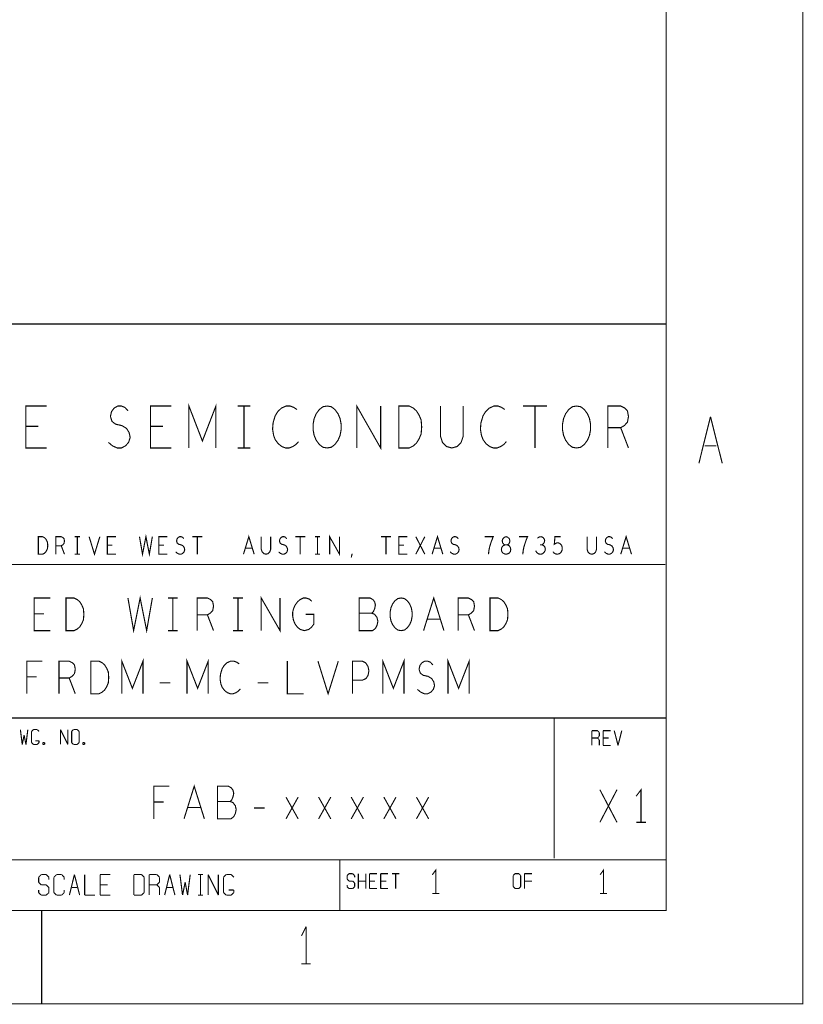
# Model space of a CAD drawing. Extents: x -16.7 to 17.3, y -13.5 to 8.5.
# Tile 29 of 37: x 13.1 to 17.3, y -13.5 to -8.2. Entities that reach past the tile are written whole.
import ezdxf

# ---------------------------------------------------------------- set-up
doc = ezdxf.new("R2010")
doc.units = 0
doc.layers.add('FAB_ART', color=2, linetype='CONTINUOUS')

msp = doc.modelspace()

# ---------------------------------------------------------------- linework, layer by layer
at = {"layer": 'FAB_ART', "const_width": 0.006}
for points in [[(-16.6865, -13.509), (17.3135, -13.509), (17.3135, 8.491), (-16.6865, 8.491), (-16.6865, -13.509)], [(-16.1835, -13.009), (16.5805, -13.009), (16.5805, 8.058), (-16.1835, 8.058), (-16.1835, -13.009)], [(8.7285, -9.862), (16.5785, -9.862)], [(13.25667, -10.527), (13.14533, -10.527), (13.14533, -10.302), (13.25667, -10.302)], [(13.58855, -10.49701), (13.61082, -10.51575), (13.63587, -10.527), (13.65813, -10.527), (13.6804, -10.51575), (13.6971, -10.49701), (13.70545, -10.47075), (13.69988, -10.4445), (13.68597, -10.422), (13.66092, -10.407), (13.62752, -10.3995), (13.60803, -10.3845), (13.59968, -10.35825), (13.60525, -10.332), (13.61916, -10.31325), (13.63865, -10.302), (13.65813, -10.302), (13.67762, -10.3095), (13.69432, -10.32825)], [(13.92567, -10.527), (13.81433, -10.527), (13.81433, -10.302), (13.92567, -10.302)], [(14.02063, -10.527), (14.02063, -10.302), (14.093, -10.4895), (14.16537, -10.302), (14.16537, -10.527)], [(14.2826, -10.302), (14.3494, -10.302)], [(14.316, -10.302), (14.316, -10.527)], [(14.60023, -10.32075), (14.58353, -10.3095), (14.56405, -10.302), (14.54179, -10.302), (14.51673, -10.31325), (14.49725, -10.332), (14.48333, -10.3545), (14.4722, -10.392), (14.46941, -10.42575), (14.47498, -10.4595), (14.48333, -10.482), (14.50003, -10.5045), (14.51952, -10.5195), (14.539, -10.527), (14.55848, -10.527), (14.57797, -10.5195), (14.59467, -10.50825), (14.60859, -10.49326)], [(14.762, -10.527), (14.73973, -10.52325), (14.72025, -10.50825), (14.70355, -10.48575), (14.69241, -10.4595), (14.68685, -10.4295), (14.68685, -10.3995), (14.69241, -10.3695), (14.70355, -10.34325), (14.72025, -10.32075), (14.73973, -10.30575), (14.762, -10.302), (14.78426, -10.30575), (14.80375, -10.32075), (14.82045, -10.34325), (14.83159, -10.3695), (14.83715, -10.3995), (14.83715, -10.4295), (14.83159, -10.4595), (14.82045, -10.48575), (14.80375, -10.50825), (14.78426, -10.52325), (14.762, -10.527)], [(14.92098, -10.527), (14.92098, -10.302), (15.04902, -10.527), (15.04902, -10.302)], [(15.14677, -10.527), (15.14677, -10.302), (15.20243, -10.302), (15.2247, -10.31325), (15.2414, -10.32825), (15.25532, -10.35075), (15.26645, -10.377), (15.26923, -10.4145), (15.26645, -10.452), (15.25532, -10.47825), (15.2414, -10.50076), (15.2247, -10.51575), (15.20243, -10.527), (15.14677, -10.527)], [(15.36977, -10.302), (15.36977, -10.46325), (15.3809, -10.49701), (15.40316, -10.5195), (15.431, -10.527), (15.45884, -10.5195), (15.4811, -10.49701), (15.49223, -10.46325), (15.49223, -10.302)], [(15.71523, -10.32075), (15.69853, -10.3095), (15.67905, -10.302), (15.65679, -10.302), (15.63173, -10.31325), (15.61225, -10.332), (15.59833, -10.3545), (15.5872, -10.392), (15.58441, -10.42575), (15.58998, -10.4595), (15.59833, -10.482), (15.61503, -10.5045), (15.63452, -10.5195), (15.654, -10.527), (15.67348, -10.527), (15.69297, -10.5195), (15.70967, -10.50825), (15.72359, -10.49326)], [(15.81298, -10.302), (15.94102, -10.302)], [(15.877, -10.302), (15.877, -10.527)], [(16.1, -10.527), (16.07773, -10.52325), (16.05825, -10.50825), (16.04155, -10.48575), (16.03041, -10.4595), (16.02485, -10.4295), (16.02485, -10.3995), (16.03041, -10.3695), (16.04155, -10.34325), (16.05825, -10.32075), (16.07773, -10.30575), (16.1, -10.302), (16.12226, -10.30575), (16.14175, -10.32075), (16.15845, -10.34325), (16.16959, -10.3695), (16.17515, -10.3995), (16.17515, -10.4295), (16.16959, -10.4595), (16.15845, -10.48575), (16.14175, -10.50825), (16.12226, -10.52325), (16.1, -10.527)], [(16.26733, -10.527), (16.26733, -10.302), (16.33692, -10.302), (16.35918, -10.31325), (16.3731, -10.32825), (16.37867, -10.35825), (16.3731, -10.38825), (16.3564, -10.407), (16.33692, -10.41825), (16.26733, -10.41825)], [(16.7565, -10.609), (16.8185, -10.359)], [(16.8185, -10.359), (16.8815, -10.609)], [(13.21213, -10.41075), (13.14533, -10.41075)], [(13.88113, -10.41075), (13.81433, -10.41075)], [(16.33692, -10.41825), (16.37867, -10.527)], [(16.7875, -10.515), (16.8505, -10.515)], [(14.2826, -10.527), (14.3494, -10.527)], [(13.7555, -11.003), (13.7716, -11.097), (13.79, -11.003), (13.8084, -11.097), (13.8245, -11.003)], [(13.2127, -11.097), (13.2127, -11.003), (13.2357, -11.003), (13.2449, -11.0077), (13.2518, -11.01397), (13.25755, -11.02337), (13.26215, -11.03434), (13.2633, -11.05), (13.26215, -11.06567), (13.25755, -11.07663), (13.2518, -11.08604), (13.2449, -11.0923), (13.2357, -11.097), (13.2127, -11.097)], [(13.307, -11.097), (13.307, -11.003), (13.33575, -11.003), (13.34495, -11.0077), (13.3507, -11.01397), (13.353, -11.0265), (13.3507, -11.03903), (13.3438, -11.04687), (13.33575, -11.05157), (13.307, -11.05157)], [(13.4082, -11.003), (13.4358, -11.003)], [(13.422, -11.003), (13.422, -11.097)], [(13.48525, -11.003), (13.514, -11.097), (13.54275, -11.003)], [(13.629, -11.097), (13.583, -11.097), (13.583, -11.003), (13.629, -11.003)], [(13.905, -11.097), (13.859, -11.097), (13.859, -11.003), (13.905, -11.003)], [(13.94985, -11.08447), (13.95905, -11.0923), (13.9694, -11.097), (13.9786, -11.097), (13.9878, -11.0923), (13.9947, -11.08447), (13.99815, -11.0735), (13.99585, -11.06253), (13.9901, -11.05313), (13.97975, -11.04687), (13.96595, -11.04373), (13.9579, -11.03747), (13.95445, -11.0265), (13.95675, -11.01553), (13.9625, -11.0077), (13.97055, -11.003), (13.9786, -11.003), (13.98665, -11.00613), (13.99355, -11.01397)], [(14.03955, -11.003), (14.09245, -11.003)], [(14.066, -11.003), (14.066, -11.097)], [(14.31325, -11.097), (14.342, -11.003), (14.37075, -11.097)], [(14.4087, -11.003), (14.4087, -11.07037), (14.4133, -11.08447), (14.4225, -11.09387), (14.434, -11.097), (14.4455, -11.09387), (14.4547, -11.08447), (14.4593, -11.07037), (14.4593, -11.003)], [(14.50185, -11.08447), (14.51105, -11.0923), (14.5214, -11.097), (14.5306, -11.097), (14.5398, -11.0923), (14.5467, -11.08447), (14.55015, -11.0735), (14.54785, -11.06253), (14.5421, -11.05313), (14.53175, -11.04687), (14.51795, -11.04373), (14.5099, -11.03747), (14.50645, -11.0265), (14.50875, -11.01553), (14.5145, -11.0077), (14.52255, -11.003), (14.5306, -11.003), (14.53865, -11.00613), (14.54555, -11.01397)], [(14.59155, -11.003), (14.64445, -11.003)], [(14.618, -11.003), (14.618, -11.097)], [(14.6962, -11.003), (14.7238, -11.003)], [(14.71, -11.003), (14.71, -11.097)], [(14.77555, -11.097), (14.77555, -11.003), (14.82845, -11.097), (14.82845, -11.003)], [(15.05155, -11.003), (15.10445, -11.003)], [(15.078, -11.003), (15.078, -11.097)], [(15.193, -11.097), (15.147, -11.097), (15.147, -11.003), (15.193, -11.003)], [(15.23785, -11.097), (15.28615, -11.003)], [(15.23785, -11.003), (15.28615, -11.097)], [(15.32525, -11.097), (15.354, -11.003), (15.38275, -11.097)], [(15.42185, -11.08447), (15.43105, -11.0923), (15.4414, -11.097), (15.4506, -11.097), (15.4598, -11.0923), (15.4667, -11.08447), (15.47015, -11.0735), (15.46785, -11.06253), (15.4621, -11.05313), (15.45175, -11.04687), (15.43795, -11.04373), (15.4299, -11.03747), (15.42645, -11.0265), (15.42875, -11.01553), (15.4345, -11.0077), (15.44255, -11.003), (15.4506, -11.003), (15.45865, -11.00613), (15.46555, -11.01397)], [(15.6277, -11.097), (15.63, -11.07663), (15.63345, -11.0594), (15.63805, -11.04373), (15.6438, -11.0265), (15.653, -11.003), (15.607, -11.003)], [(15.722, -11.097), (15.73005, -11.09543), (15.73925, -11.09073), (15.745, -11.0829), (15.7473, -11.07193), (15.745, -11.06097), (15.7381, -11.05157), (15.72775, -11.04687), (15.71625, -11.04687), (15.70935, -11.04373), (15.7036, -11.0359), (15.7013, -11.02493), (15.70475, -11.01397), (15.7128, -11.00613), (15.722, -11.003), (15.7312, -11.00613), (15.73925, -11.01397), (15.7427, -11.02493), (15.7404, -11.0359), (15.73465, -11.04373), (15.72775, -11.04687), (15.71625, -11.04687), (15.7059, -11.05157), (15.699, -11.06097), (15.6967, -11.07193), (15.699, -11.0829), (15.70475, -11.09073), (15.71395, -11.09543), (15.722, -11.097)], [(15.8117, -11.097), (15.814, -11.07663), (15.81745, -11.0594), (15.82205, -11.04373), (15.8278, -11.0265), (15.837, -11.003), (15.791, -11.003)], [(15.91405, -11.04687), (15.92095, -11.04217), (15.9267, -11.03434), (15.929, -11.02493), (15.9267, -11.01553), (15.92095, -11.0077), (15.9106, -11.003), (15.90025, -11.00457), (15.8899, -11.01083)], [(15.9727, -11.0829), (15.9796, -11.09073), (15.98765, -11.09543), (15.998, -11.097), (16.00835, -11.09387), (16.0164, -11.0876), (16.02215, -11.07663), (16.0233, -11.0641), (16.021, -11.05157), (16.01525, -11.04373), (16.0072, -11.03747), (15.99915, -11.0359), (15.9911, -11.03747), (15.98075, -11.04373), (15.9842, -11.003), (16.01525, -11.003)], [(16.1567, -11.003), (16.1567, -11.07037), (16.1613, -11.08447), (16.1705, -11.09387), (16.182, -11.097), (16.1935, -11.09387), (16.2027, -11.08447), (16.2073, -11.07037), (16.2073, -11.003)], [(16.24985, -11.08447), (16.25905, -11.0923), (16.2694, -11.097), (16.2786, -11.097), (16.2878, -11.0923), (16.2947, -11.08447), (16.29815, -11.0735), (16.29585, -11.06253), (16.2901, -11.05313), (16.27975, -11.04687), (16.26595, -11.04373), (16.2579, -11.03747), (16.25445, -11.0265), (16.25675, -11.01553), (16.2625, -11.0077), (16.27055, -11.003), (16.2786, -11.003), (16.28665, -11.00613), (16.29355, -11.01397)], [(16.33725, -11.097), (16.366, -11.003), (16.39475, -11.097)], [(13.33575, -11.05157), (13.353, -11.097)], [(13.6106, -11.04843), (13.583, -11.04843)], [(13.8866, -11.04843), (13.859, -11.04843)], [(14.3604, -11.0641), (14.3236, -11.0641)], [(14.8917, -11.11423), (14.8963, -11.09387)], [(15.1746, -11.04843), (15.147, -11.04843)], [(15.3724, -11.0641), (15.3356, -11.0641)], [(15.8807, -11.0782), (15.8876, -11.08917), (15.8968, -11.09543), (15.90715, -11.097), (15.91635, -11.09543), (15.92555, -11.0876), (15.9313, -11.0782), (15.93245, -11.0688), (15.93015, -11.05784), (15.9221, -11.05), (15.91405, -11.04687), (15.9037, -11.04687)], [(16.3844, -11.0641), (16.3476, -11.0641)], [(13.4082, -11.097), (13.4358, -11.097)], [(14.6962, -11.097), (14.7238, -11.097)], [(16.5755, -11.152), (11.2255, -11.152)], [(13.27767, -11.507), (13.19033, -11.507), (13.19033, -11.332), (13.27767, -11.332)], [(13.36097, -11.507), (13.36097, -11.332), (13.40463, -11.332), (13.4221, -11.34075), (13.4352, -11.35242), (13.44612, -11.36991), (13.45485, -11.39034), (13.45703, -11.4195), (13.45485, -11.44867), (13.44612, -11.46909), (13.4352, -11.48659), (13.4221, -11.49825), (13.40463, -11.507), (13.36097, -11.507)], [(13.6935, -11.332), (13.72406, -11.507), (13.759, -11.332), (13.79393, -11.507), (13.8245, -11.332)], [(13.9078, -11.332), (13.9602, -11.332)], [(13.934, -11.332), (13.934, -11.507)], [(14.06533, -11.507), (14.06533, -11.332), (14.11992, -11.332), (14.13738, -11.34075), (14.1483, -11.35242), (14.15267, -11.37575), (14.1483, -11.39909), (14.1352, -11.41367), (14.11992, -11.42242), (14.06533, -11.42242)], [(14.2578, -11.332), (14.3102, -11.332)], [(14.284, -11.332), (14.284, -11.507)], [(14.40878, -11.507), (14.40878, -11.332), (14.50922, -11.507), (14.50922, -11.332)], [(14.6471, -11.4195), (14.69077, -11.4195), (14.69077, -11.472), (14.67767, -11.4895), (14.66238, -11.50117), (14.64055, -11.507), (14.61872, -11.50117), (14.60343, -11.4895), (14.59033, -11.472), (14.5816, -11.45158), (14.57723, -11.42825), (14.57723, -11.40783), (14.5816, -11.39034), (14.59033, -11.36991), (14.60343, -11.35242), (14.61653, -11.34075), (14.634, -11.332), (14.64928, -11.332), (14.66675, -11.33783), (14.67985, -11.3495)], [(15.00146, -11.41367), (15.0102, -11.40492), (15.01675, -11.39034), (15.02112, -11.36991), (15.01675, -11.35242), (15.00802, -11.34075), (14.99273, -11.332), (14.93378, -11.332), (14.93378, -11.507), (15.00583, -11.507), (15.02112, -11.49534), (15.02985, -11.47783), (15.03422, -11.45742), (15.02985, -11.437), (15.01675, -11.4195), (15.00146, -11.41367), (14.93378, -11.41367)], [(15.159, -11.507), (15.14153, -11.50408), (15.12625, -11.49242), (15.11315, -11.47492), (15.10441, -11.4545), (15.10005, -11.43117), (15.10005, -11.40783), (15.10441, -11.3845), (15.11315, -11.36408), (15.12625, -11.34659), (15.14153, -11.33492), (15.159, -11.332), (15.17646, -11.33492), (15.19175, -11.34659), (15.20485, -11.36408), (15.21359, -11.3845), (15.21795, -11.40783), (15.21795, -11.43117), (15.21359, -11.4545), (15.20485, -11.47492), (15.19175, -11.49242), (15.17646, -11.50408), (15.159, -11.507)], [(15.27941, -11.507), (15.334, -11.332), (15.38859, -11.507)], [(15.46533, -11.507), (15.46533, -11.332), (15.51992, -11.332), (15.53738, -11.34075), (15.5483, -11.35242), (15.55267, -11.37575), (15.5483, -11.39909), (15.5352, -11.41367), (15.51992, -11.42242), (15.46533, -11.42242)], [(15.63597, -11.507), (15.63597, -11.332), (15.67963, -11.332), (15.6971, -11.34075), (15.7102, -11.35242), (15.72112, -11.36991), (15.72985, -11.39034), (15.73203, -11.4195), (15.72985, -11.44867), (15.72112, -11.46909), (15.7102, -11.48659), (15.6971, -11.49825), (15.67963, -11.507), (15.63597, -11.507)], [(13.24273, -11.41658), (13.19033, -11.41658)], [(14.11992, -11.42242), (14.15267, -11.507)], [(15.36893, -11.44575), (15.29906, -11.44575)], [(15.51992, -11.42242), (15.55267, -11.507)], [(13.9078, -11.507), (13.9602, -11.507)], [(14.2578, -11.507), (14.3102, -11.507)], [(13.15092, -11.8458), (13.15092, -11.6708), (13.23388, -11.6708)], [(13.32373, -11.8458), (13.32373, -11.6708), (13.37832, -11.6708), (13.39578, -11.67955), (13.4067, -11.69122), (13.41107, -11.71455), (13.4067, -11.73789), (13.3936, -11.75247), (13.37832, -11.76122), (13.32373, -11.76122)], [(13.49437, -11.8458), (13.49437, -11.6708), (13.53803, -11.6708), (13.5555, -11.67955), (13.5686, -11.69122), (13.57952, -11.70871), (13.58825, -11.72914), (13.59043, -11.7583), (13.58825, -11.78747), (13.57952, -11.80789), (13.5686, -11.82539), (13.5555, -11.83705), (13.53803, -11.8458), (13.49437, -11.8458)], [(13.66063, -11.8458), (13.66063, -11.6708), (13.7174, -11.81663), (13.77417, -11.6708), (13.77417, -11.8458)], [(14.01063, -11.8458), (14.01063, -11.6708), (14.0674, -11.81663), (14.12417, -11.6708), (14.12417, -11.8458)], [(14.29043, -11.68539), (14.27733, -11.67663), (14.26205, -11.6708), (14.24458, -11.6708), (14.22493, -11.67955), (14.20965, -11.69413), (14.19873, -11.71164), (14.19, -11.7408), (14.18781, -11.76705), (14.19218, -11.7933), (14.19873, -11.8108), (14.21183, -11.8283), (14.22712, -11.83997), (14.2424, -11.8458), (14.25768, -11.8458), (14.27297, -11.83997), (14.28607, -11.83122), (14.29699, -11.81956)], [(14.54873, -11.6708), (14.54873, -11.8458), (14.63607, -11.8458)], [(14.71281, -11.6708), (14.7674, -11.8458), (14.82199, -11.6708)], [(14.89873, -11.8458), (14.89873, -11.6708), (14.95113, -11.6708), (14.9686, -11.67955), (14.9817, -11.69997), (14.98607, -11.7233), (14.9817, -11.74663), (14.97078, -11.76413), (14.95113, -11.77289), (14.89873, -11.77289)], [(15.06063, -11.8458), (15.06063, -11.6708), (15.1174, -11.81663), (15.17417, -11.6708), (15.17417, -11.8458)], [(15.24655, -11.82247), (15.26402, -11.83705), (15.28367, -11.8458), (15.30113, -11.8458), (15.3186, -11.83705), (15.3317, -11.82247), (15.33825, -11.80205), (15.33388, -11.78164), (15.32297, -11.76413), (15.30332, -11.75247), (15.27712, -11.74663), (15.26183, -11.73497), (15.25528, -11.71455), (15.25965, -11.69413), (15.27057, -11.67955), (15.28585, -11.6708), (15.30113, -11.6708), (15.31642, -11.67663), (15.32952, -11.69122)], [(15.41063, -11.8458), (15.41063, -11.6708), (15.4674, -11.81663), (15.52417, -11.6708), (15.52417, -11.8458)], [(13.20332, -11.75538), (13.15092, -11.75538)], [(13.37832, -11.76122), (13.41107, -11.8458)], [(13.86402, -11.78747), (13.92078, -11.78747)], [(14.38902, -11.78747), (14.44578, -11.78747)], [(16.5805, -11.976), (11.2305, -11.976)], [(15.9805, -11.979), (15.9805, -12.729)], [(13.1165, -12.038), (13.1265, -12.118)], [(13.1465, -12.118), (13.1565, -12.038)], [(13.1865, -12.038), (13.1765, -12.048)], [(13.2065, -12.038), (13.1865, -12.038)], [(13.2165, -12.048), (13.2065, -12.038)], [(13.3315, -12.038), (13.3715, -12.118)], [(13.3315, -12.118), (13.3315, -12.038)], [(13.3715, -12.118), (13.3715, -12.038)], [(13.3915, -12.048), (13.4015, -12.038)], [(13.4015, -12.038), (13.4215, -12.038)], [(13.4215, -12.038), (13.4315, -12.048)], [(16.1825, -12.044), (16.2125, -12.044)], [(16.1825, -12.123), (16.1825, -12.044)], [(16.2125, -12.044), (16.2225, -12.054)], [(16.2425, -12.044), (16.2425, -12.123)], [(16.2825, -12.044), (16.2425, -12.044)], [(16.3025, -12.044), (16.3225, -12.123)], [(16.3225, -12.123), (16.3425, -12.044)], [(13.1265, -12.118), (13.1365, -12.068)], [(13.1365, -12.068), (13.1465, -12.118)], [(13.1765, -12.048), (13.1765, -12.108)], [(13.2165, -12.098), (13.1965, -12.098)], [(13.2165, -12.108), (13.2165, -12.098)], [(13.3915, -12.108), (13.3915, -12.048)], [(13.4315, -12.048), (13.4315, -12.108)], [(16.2125, -12.083), (16.1825, -12.083)], [(16.2225, -12.073), (16.2125, -12.083)], [(16.2125, -12.083), (16.2225, -12.093)], [(16.2225, -12.054), (16.2225, -12.073)], [(16.2225, -12.093), (16.2225, -12.123)], [(16.2425, -12.083), (16.2725, -12.083)], [(13.1765, -12.108), (13.1865, -12.118)], [(13.1865, -12.118), (13.2065, -12.118)], [(13.2065, -12.118), (13.2165, -12.108)], [(13.2365, -12.108), (13.2465, -12.108)], [(13.2365, -12.118), (13.2365, -12.108)], [(13.2465, -12.118), (13.2365, -12.118)], [(13.2465, -12.108), (13.2465, -12.118)], [(13.4015, -12.118), (13.3915, -12.108)], [(13.4215, -12.118), (13.4015, -12.118)], [(13.4315, -12.108), (13.4215, -12.118)], [(13.4515, -12.108), (13.4615, -12.108)], [(13.4515, -12.118), (13.4515, -12.108)], [(13.4615, -12.118), (13.4515, -12.118)], [(13.4615, -12.108), (13.4615, -12.118)], [(16.2425, -12.123), (16.2825, -12.123)], [(13.83252, -12.517), (13.83252, -12.342), (13.91548, -12.342)], [(13.99441, -12.517), (14.049, -12.342), (14.10359, -12.517)], [(14.24146, -12.42367), (14.2502, -12.41492), (14.25675, -12.40034), (14.26112, -12.37991), (14.25675, -12.36242), (14.24802, -12.35075), (14.23273, -12.342), (14.17378, -12.342), (14.17378, -12.517), (14.24583, -12.517), (14.26112, -12.50534), (14.26985, -12.48783), (14.27422, -12.46742), (14.26985, -12.447), (14.25675, -12.4295), (14.24146, -12.42367), (14.17378, -12.42367)], [(16.22525, -12.5356), (16.31695, -12.3606)], [(16.22525, -12.3606), (16.31695, -12.5356)], [(16.4461, -12.5356), (16.4461, -12.3606), (16.4199, -12.3956)], [(14.54125, -12.40034), (14.60675, -12.517)], [(14.60675, -12.40034), (14.54125, -12.517)], [(14.71625, -12.40034), (14.78175, -12.517)], [(14.78175, -12.40034), (14.71625, -12.517)], [(14.89125, -12.40034), (14.95675, -12.517)], [(14.95675, -12.40034), (14.89125, -12.517)], [(15.06625, -12.40034), (15.13175, -12.517)], [(15.13175, -12.40034), (15.06625, -12.517)], [(15.24125, -12.40034), (15.30675, -12.517)], [(15.30675, -12.40034), (15.24125, -12.517)], [(13.88492, -12.42658), (13.83252, -12.42658)], [(14.08393, -12.45575), (14.01406, -12.45575)], [(14.37062, -12.45867), (14.42738, -12.45867)], [(16.4199, -12.5356), (16.4723, -12.5356)], [(16.5805, -12.737), (11.2305, -12.737)], [(14.8305, -13.009), (14.8305, -12.737)], [(15.345, -12.917), (15.345, -12.792), (15.3264, -12.817)], [(16.245, -12.917), (16.245, -12.792), (16.2264, -12.817)], [(13.2145, -12.83), (13.2285, -12.816)], [(13.2145, -12.857), (13.2145, -12.83)], [(13.2285, -12.816), (13.2555, -12.816)], [(13.2555, -12.816), (13.2695, -12.83)], [(13.2695, -12.83), (13.2695, -12.844)], [(13.3105, -12.816), (13.2965, -12.83)], [(13.2965, -12.83), (13.2965, -12.913)], [(13.3385, -12.816), (13.3105, -12.816)], [(13.3515, -12.83), (13.3385, -12.816)], [(13.3515, -12.844), (13.3515, -12.83)], [(13.3795, -12.926), (13.4065, -12.816)], [(13.4065, -12.816), (13.4345, -12.926)], [(13.4615, -12.816), (13.4615, -12.926)], [(13.5445, -12.816), (13.5445, -12.926)], [(13.5995, -12.816), (13.5445, -12.816)], [(13.7255, -12.816), (13.7665, -12.816)], [(13.7255, -12.926), (13.7255, -12.816)], [(13.7665, -12.816), (13.7805, -12.83)], [(13.7805, -12.83), (13.7805, -12.913)], [(13.8075, -12.816), (13.8485, -12.816)], [(13.8075, -12.926), (13.8075, -12.816)], [(13.8485, -12.816), (13.8625, -12.83)], [(13.8625, -12.83), (13.8625, -12.857)], [(13.8905, -12.926), (13.9175, -12.816)], [(13.9175, -12.816), (13.9455, -12.926)], [(13.9725, -12.816), (13.9865, -12.926)], [(14.0135, -12.926), (14.0275, -12.816)], [(14.0685, -12.816), (14.0965, -12.816)], [(14.0825, -12.816), (14.0825, -12.926)], [(14.1235, -12.816), (14.1785, -12.926)], [(14.1235, -12.926), (14.1235, -12.816)], [(14.1785, -12.926), (14.1785, -12.816)], [(14.2205, -12.816), (14.2065, -12.83)], [(14.2065, -12.83), (14.2065, -12.913)], [(14.2475, -12.816), (14.2205, -12.816)], [(14.2615, -12.83), (14.2475, -12.816)], [(14.8695, -12.821), (14.8795, -12.811)], [(14.8695, -12.841), (14.8695, -12.821)], [(14.8795, -12.811), (14.8995, -12.811)], [(14.8995, -12.811), (14.9095, -12.821)], [(14.9095, -12.821), (14.9095, -12.831)], [(14.9295, -12.811), (14.9295, -12.891)], [(14.9695, -12.811), (14.9695, -12.891)], [(14.9895, -12.811), (14.9895, -12.891)], [(15.0295, -12.811), (14.9895, -12.811)], [(15.0495, -12.811), (15.0495, -12.891)], [(15.0895, -12.811), (15.0495, -12.811)], [(15.1095, -12.811), (15.1495, -12.811)], [(15.1295, -12.811), (15.1295, -12.891)], [(15.7605, -12.821), (15.7705, -12.811)], [(15.7605, -12.881), (15.7605, -12.821)], [(15.7705, -12.811), (15.7905, -12.811)], [(15.7905, -12.811), (15.8005, -12.821)], [(15.8005, -12.821), (15.8005, -12.881)], [(15.8205, -12.811), (15.8205, -12.891)], [(15.8605, -12.811), (15.8205, -12.811)], [(13.2285, -12.871), (13.2145, -12.857)], [(13.2555, -12.871), (13.2285, -12.871)], [(13.2695, -12.885), (13.2555, -12.871)], [(13.2695, -12.913), (13.2695, -12.885)], [(13.3935, -12.885), (13.4205, -12.885)], [(13.5445, -12.871), (13.5855, -12.871)], [(13.8485, -12.871), (13.8075, -12.871)], [(13.8625, -12.857), (13.8485, -12.871)], [(13.8485, -12.871), (13.8625, -12.885)], [(13.8625, -12.885), (13.8625, -12.926)], [(13.9035, -12.885), (13.9315, -12.885)], [(13.9865, -12.926), (14.0005, -12.857)], [(14.0005, -12.857), (14.0135, -12.926)], [(14.8795, -12.851), (14.8695, -12.841)], [(14.8695, -12.871), (14.8695, -12.881)], [(14.8695, -12.881), (14.8795, -12.891)], [(14.8995, -12.851), (14.8795, -12.851)], [(14.8795, -12.891), (14.8995, -12.891)], [(14.9095, -12.861), (14.8995, -12.851)], [(14.8995, -12.891), (14.9095, -12.881)], [(14.9095, -12.881), (14.9095, -12.861)], [(14.9295, -12.851), (14.9695, -12.851)], [(14.9895, -12.851), (15.0195, -12.851)], [(14.9895, -12.891), (15.0295, -12.891)], [(15.0495, -12.851), (15.0795, -12.851)], [(15.0495, -12.891), (15.0895, -12.891)], [(15.7705, -12.891), (15.7605, -12.881)], [(15.7905, -12.891), (15.7705, -12.891)], [(15.8005, -12.881), (15.7905, -12.891)], [(15.8205, -12.851), (15.8205, -12.891)], [(15.8205, -12.851), (15.8605, -12.851)], [(13.2145, -12.899), (13.2145, -12.913)], [(13.2145, -12.913), (13.2285, -12.926)], [(13.2285, -12.926), (13.2555, -12.926)], [(13.2555, -12.926), (13.2695, -12.913)], [(13.2965, -12.913), (13.3105, -12.926)], [(13.3105, -12.926), (13.3385, -12.926)], [(13.3385, -12.926), (13.3515, -12.913)], [(13.3515, -12.913), (13.3515, -12.899)], [(13.4615, -12.926), (13.5165, -12.926)], [(13.5445, -12.926), (13.5995, -12.926)], [(13.7665, -12.926), (13.7255, -12.926)], [(13.7805, -12.913), (13.7665, -12.926)], [(14.0685, -12.926), (14.0965, -12.926)], [(14.2065, -12.913), (14.2205, -12.926)], [(14.2205, -12.926), (14.2475, -12.926)], [(14.2615, -12.899), (14.2335, -12.899)], [(14.2475, -12.926), (14.2615, -12.913)], [(14.2615, -12.913), (14.2615, -12.899)], [(15.3264, -12.917), (15.3636, -12.917)], [(16.2264, -12.917), (16.2636, -12.917)], [(13.2305, -13.009), (13.2305, -13.509)], [(14.6245, -13.145), (14.6495, -13.095)], [(14.6495, -13.095), (14.6495, -13.295)], [(14.6245, -13.295), (14.6745, -13.295)]]:
    msp.add_lwpolyline(points, dxfattribs=at)

doc.saveas('drawing.dxf')
